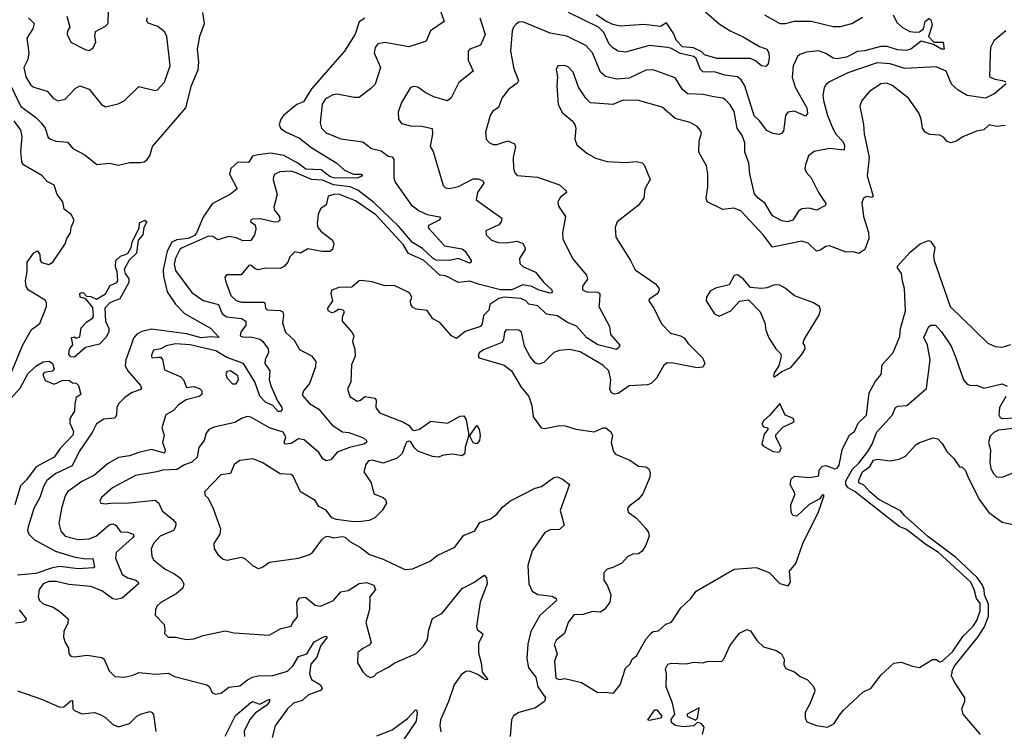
# Model space of a CAD drawing. Extents: x 1552033 to 1694788, y 811965 to 917215.
# Tile 119 of 256: x 1604087 to 1609447, y 837893 to 841766. Entities that reach past the tile are written whole.
import ezdxf

# ---------------------------------------------------------------- set-up
doc = ezdxf.new("R2010")
doc.units = 0

msp = doc.modelspace()

# ---------------------------------------------------------------- linework, layer by layer
at = {"layer": '0CON20XD'}
for points in [[(1606360, 841865), (1606397.1, 841755), (1606323.8, 841705), (1606300.5, 841649.5), (1606245, 841630.6), (1606205, 841618.5), (1606075, 841641.6), (1606036.3, 841633.7), (1606022.5, 841615), (1606017.3, 841585), (1606051.1, 841505), (1606022.5, 841415), (1605999.4, 841390.6), (1605935, 841342.9), (1605907.9, 841342.1), (1605815, 841360.5), (1605793.1, 841356.9), (1605751.9, 841335), (1605732.9, 841305), (1605722.1, 841205), (1605730.5, 841175), (1605755, 841149.1), (1605835, 841116.9), (1605955, 841100.9), (1606001.9, 841065), (1606055, 841051.9), (1606093.5, 841023.5), (1606115, 841018.6), (1606122.9, 841005), (1606124.6, 840905), (1606131.3, 840881.3), (1606217.7, 840757.7), (1606261.4, 840725), (1606305.8, 840705.8), (1606372.9, 840692.9), (1606378, 840685), (1606370.8, 840675), (1606313.1, 840645), (1606311.1, 840635), (1606318.2, 840625), (1606399.5, 840535), (1606495, 840518.5), (1606511.9, 840505), (1606544.4, 840455), (1606544, 840445), (1606535, 840440.5), (1606475, 840465.5), (1606425, 840454.2), (1606355, 840456.4), (1606338.5, 840465), (1606279.7, 840519.7), (1606225, 840553), (1606150.7, 840640.7), (1606015, 840770.8), (1605928.3, 840838.3), (1605885.3, 840855.3), (1605795, 840867.4), (1605735, 840892), (1605675, 840895.9), (1605592.7, 840932.7), (1605565, 840940.6), (1605503, 840937), (1605475.6, 840925), (1605468.6, 840911.4), (1605466.7, 840893.3), (1605488.6, 840815), (1605469.7, 840745), (1605475, 840729.4), (1605501.9, 840695), (1605502.9, 840675), (1605495, 840665.8), (1605475, 840664.1), (1605397.6, 840682.4), (1605355, 840680.8), (1605345, 840675.8), (1605344.4, 840665), (1605368.2, 840648.2), (1605373.2, 840625), (1605365.8, 840594.2), (1605345.4, 840564.6), (1605302.6, 840562.6), (1605267.8, 840577.8), (1605225.3, 840585.3), (1605165, 840566.7), (1605138, 840585), (1605115, 840587.7), (1604967.8, 840522.2), (1604958.5, 840515), (1604935, 840468.1), (1604928.3, 840435), (1604935, 840400), (1605025, 840281.1), (1605085, 840238.1), (1605168.5, 840215), (1605189.6, 840165), (1605215, 840149.2), (1605245.8, 840144.2), (1605295, 840138.4), (1605317.5, 840125), (1605317.6, 840102.4), (1605290.9, 840065), (1605287.5, 840045), (1605305, 840038.1), (1605345, 840039.3), (1605396.1, 840026.1), (1605411.3, 840015), (1605440.4, 839975), (1605441.2, 839955), (1605423.8, 839915), (1605422.2, 839895), (1605448.9, 839855), (1605445.2, 839805), (1605453.5, 839773.5), (1605490.8, 839690.8), (1605513.8, 839655), (1605515.8, 839644.2), (1605506.9, 839633.1), (1605495, 839633.1), (1605465.6, 839665.6), (1605425, 839684.1), (1605395, 839717.3), (1605367.2, 839795), (1605305, 839894), (1605215, 839927.1), (1605155, 839963.4), (1605014.8, 839995.2), (1604935, 840000.5), (1604885, 839990.5), (1604855, 839973.3), (1604815, 839967.5), (1604805, 839940), (1604806.7, 839925), (1604845, 839928.6), (1604855, 839929.2), (1604865, 839916), (1604875, 839860.5), (1604965, 839821.6), (1604979.5, 839805), (1604995, 839764.4), (1605035, 839769.8), (1605065, 839758), (1605077.8, 839745), (1605078.6, 839725), (1605063.8, 839715), (1604993.8, 839696.2), (1604951.1, 839668.9), (1604925, 839638.1), (1604882.5, 839615), (1604860.6, 839545), (1604873.3, 839505), (1604863.7, 839465), (1604879.5, 839425), (1604875, 839405.5), (1604805, 839426.2), (1604735, 839410.3), (1604685, 839391.1), (1604625, 839383.6), (1604565, 839348.8), (1604494, 839286), (1604425, 839251.3), (1604346.9, 839195), (1604334.5, 839175), (1604315.4, 839105), (1604301.1, 839025), (1604311.2, 838981.2), (1604335, 838955.5)], [(1607765.9, 841855.9), (1607895, 841743.8), (1607954.4, 841704.4), (1608025, 841672.9), (1608115, 841619.6), (1608154.3, 841605), (1608164.4, 841585), (1608167.1, 841555), (1608162.2, 841525), (1608149.1, 841510.9), (1608125, 841514.6), (1608091.9, 841541.9), (1608065, 841553.8), (1607882.5, 841555), (1607815.6, 841575), (1607800.3, 841590.3), (1607755, 841612.4), (1607695, 841617.8), (1607660.3, 841655), (1607647.8, 841687.8), (1607608.3, 841748.3), (1607575, 841729.1), (1607485, 841738.5), (1607355, 841730.7), (1607315, 841739.6), (1607277.8, 841757.8), (1607225, 841792.5)], [(1604024.2, 841435), (1604093.8, 841293.8), (1604172.9, 841235), (1604205, 841201.5), (1604226.2, 841175), (1604242.2, 841125), (1604255, 841115.5), (1604285, 841103.8), (1604348.2, 841098.2), (1604376, 841065), (1604440.9, 841030.9), (1604507.7, 840977.7), (1604574.3, 840984.3), (1604624.3, 840974.3), (1604685, 840989.1), (1604742.4, 840987.6), (1604765, 840991.4), (1604781.8, 841005), (1604794.7, 841025), (1604809.6, 841075), (1604992, 841285), (1605022.8, 841407.2), (1605058, 841492), (1605062, 841535), (1605055.4, 841605), (1605068.2, 841675), (1605092.6, 841745), (1605083.5, 841805)], [(1604135, 841776), (1604165.5, 841745), (1604159.3, 841715), (1604126.9, 841665), (1604137.6, 841585), (1604130.8, 841549.2), (1604109.3, 841505), (1604120.8, 841455), (1604148.5, 841408.5), (1604165, 841397.5), (1604236.4, 841376.4), (1604269.1, 841339.1), (1604295, 841324.4), (1604335, 841333.1), (1604388.9, 841391.1), (1604415, 841405.8), (1604465, 841387.1), (1604533.1, 841303.1), (1604555, 841291.4), (1604622.4, 841307.6), (1604655, 841324), (1604735, 841402.5), (1604825, 841380), (1604836.4, 841383.6), (1604876.2, 841425), (1604906.7, 841515), (1604888.1, 841675), (1604875, 841700), (1604838.7, 841728.7), (1604786.9, 841746.9), (1604779.2, 841759.2), (1604781.9, 841775)], [(1604343.4, 841785), (1604360.8, 841725), (1604348, 841705), (1604345.8, 841685), (1604365, 841643.3), (1604443, 841603), (1604465, 841598.1), (1604487.4, 841612.6), (1604502, 841645), (1604495.9, 841675.9), (1604499.5, 841700.5), (1604555, 841730.6), (1604568.6, 841745), (1604570, 841815)], [(1606592.3, 841775), (1606620, 841685), (1606595, 841627.1), (1606536.7, 841605), (1606528, 841595), (1606528.9, 841545), (1606555.4, 841484.6), (1606477, 841423), (1606435, 841340.8), (1606415.4, 841324.6), (1606342, 841345), (1606295, 841368.5), (1606255, 841398.2), (1606235, 841402.2), (1606215, 841395.6), (1606165.5, 841315), (1606147.6, 841262.4), (1606148.6, 841225), (1606165, 841201.4), (1606215, 841187.5), (1606275.6, 841185.6), (1606332.9, 841172.9), (1606334.4, 841145), (1606321.2, 841075), (1606338, 841048), (1606393.1, 840863.1), (1606405, 840851.2), (1606426.1, 840846.1), (1606475, 840857.8), (1606555, 840900), (1606585, 840899.4), (1606608.5, 840888.5), (1606613.1, 840875), (1606579.6, 840825), (1606571.8, 840785), (1606712, 840685), (1606707.5, 840665), (1606695, 840649.5), (1606625, 840616.7), (1606625.8, 840595), (1606655, 840565.7), (1606693.4, 840553.4), (1606735, 840551.5), (1606795, 840560.6), (1606825, 840548), (1606837.5, 840527.5), (1606837.8, 840515), (1606807.5, 840465), (1606809.5, 840439.5), (1606825, 840422), (1606895, 840390.8), (1606939.6, 840335), (1606983.6, 840295), (1606985, 840280), (1606975, 840276.4), (1606915, 840294), (1606875, 840313.8), (1606825, 840322.7), (1606765.4, 840294.6), (1606705, 840294.8), (1606590, 840325), (1606538.2, 840341.8), (1606475, 840335.6), (1606405, 840371.1), (1606375, 840374.4), (1606285, 840456.2), (1606203.3, 840493.3), (1606175, 840542.6), (1606025, 840703.4), (1605915, 840780), (1605825, 840815.3), (1605797.5, 840815), (1605766.7, 840805), (1605755, 840758.8), (1605724.4, 840735.6), (1605711.3, 840705), (1605706.3, 840653.7), (1605710, 840635), (1605726.4, 840615), (1605789.4, 840565), (1605796.9, 840545), (1605790, 840515), (1605775.4, 840504.6), (1605733.7, 840503.7), (1605655, 840519.1), (1605615.5, 840494.5), (1605585, 840502.5), (1605557.1, 840475), (1605546.4, 840445), (1605527.4, 840422.6), (1605505, 840410.6), (1605425, 840412.5), (1605384.5, 840404.5), (1605369.4, 840409.4), (1605345, 840430), (1605335, 840427.5), (1605292.9, 840377.1), (1605212.7, 840377.3), (1605204.6, 840365), (1605207.9, 840345), (1605236.3, 840265), (1605265, 840237.6), (1605295, 840228), (1605415, 840228.8), (1605421.4, 840225), (1605425.3, 840195.3), (1605435, 840186.9), (1605505, 840183.1), (1605520, 840175), (1605523.8, 840155), (1605518.1, 840115), (1605534.4, 840065), (1605581.1, 840021.1), (1605610, 839970), (1605676.3, 839936.3), (1605700, 839905), (1605697.1, 839877.1), (1605665.3, 839784.7), (1605631.9, 839745), (1605625, 839722), (1605665, 839676.2), (1605715, 839645.6), (1605788.8, 839558.8), (1605845, 839522.7), (1605878.2, 839518.2), (1605959.5, 839489.5), (1605975.3, 839475.3), (1605974.6, 839465), (1605960.5, 839455), (1605882.5, 839437.5), (1605815, 839411.2), (1605779.9, 839370.1), (1605755, 839365.3), (1605737.5, 839375), (1605715, 839409.5), (1605635, 839479.1), (1605605.3, 839484.7), (1605565, 839458.8), (1605530, 839455), (1605526.7, 839465), (1605535.8, 839495), (1605521.2, 839521.2), (1605447.5, 839545), (1605345, 839601.9), (1605324.5, 839605.5), (1605295, 839595.8), (1605257.5, 839572.5), (1605145, 839547.8), (1605116.2, 839535), (1605102.5, 839515), (1605091.9, 839475), (1605062.3, 839437.7), (1605052.9, 839385), (1605025, 839358.1), (1604985, 839343.5), (1604941.7, 839318.3), (1604865, 839314.1), (1604834.4, 839305.6), (1604718.1, 839285), (1604592.8, 839217.2), (1604532.5, 839165), (1604522.5, 839145), (1604528.8, 839135), (1604555, 839130), (1604595, 839135.4), (1604665, 839133.7), (1604825, 839150.8), (1604844.4, 839135), (1604862.8, 839092.8), (1604921.5, 839045), (1604937.1, 839025), (1604935.6, 839005), (1604923.7, 838986.3), (1604851.5, 838955), (1604814.7, 838915), (1604802.1, 838885), (1604806.5, 838845), (1604815.8, 838825), (1604878.6, 838775), (1604929.8, 838749.8), (1604964.2, 838725), (1604980.6, 838695), (1604975, 838671.2), (1604938.4, 838641.6), (1604855, 838594.2), (1604835.7, 838575), (1604825.8, 838555), (1604823.8, 838525), (1604874.1, 838474.1), (1604877.5, 838445), (1604876, 838425), (1604895, 838404.4), (1604935, 838405.6), (1604995, 838392.1), (1605034.6, 838395.4), (1605085, 838413.6), (1605205, 838438.9), (1605255, 838428.5), (1605445, 838415.6), (1605508.1, 838451.9), (1605565.5, 838464.5), (1605573.8, 838485), (1605599.4, 838515), (1605595.4, 838594.6), (1605610.2, 838619.8), (1605642, 838622), (1605695, 838578.9), (1605725, 838572.9), (1605796.2, 838603.8), (1605835, 838651.5), (1605875, 838658.9), (1605935, 838697.8), (1605975, 838702.2), (1606015, 838687.5), (1606023.8, 838665), (1605992.2, 838625), (1605991.4, 838555), (1605970.5, 838485), (1606000, 838375), (1605989.2, 838360.8), (1605955, 838343.8)], [(1605965, 841773.8), (1605935, 841753.8), (1605913.4, 841686.6), (1605855.9, 841594.1), (1605675, 841390), (1605631.2, 841318.8), (1605596.1, 841303.9), (1605525, 841245.8), (1605508.6, 841225), (1605498.9, 841195), (1605507.3, 841175), (1605534.8, 841154.8), (1605610.9, 841120.9), (1605678.1, 841068.1), (1605814.3, 840985), (1605855, 840945.8), (1605905, 840924.6), (1605945, 840925.4), (1605952.9, 840915), (1605925, 840903), (1605795, 840904), (1605775, 840912.1), (1605727.7, 840947.7), (1605645, 840951.8), (1605601.7, 840985), (1605525, 841025.7), (1605455, 841038.5), (1605385, 841030.8), (1605355, 841023.1), (1605331.9, 840988.1), (1605275, 840990), (1605236.2, 840955), (1605228.5, 840925), (1605271.4, 840845), (1605234.8, 840815.2)], [(1608841.7, 841791.7), (1608861.1, 841751.1), (1608892.2, 841722.2), (1608931.6, 841701.6), (1608963.2, 841696.8), (1608985, 841700), (1609006.2, 841715), (1609015.8, 841755), (1609035, 841772.5), (1609047.5, 841765), (1609054.3, 841735), (1609034.6, 841674.6), (1609063, 841643), (1609113.5, 841643.5), (1609120, 841605), (1609105, 841604.7), (1609060.5, 841630.5), (1608995, 841649.4), (1608937.7, 841605), (1608911.7, 841598.3), (1608865, 841601.8), (1608809.3, 841619.3), (1608775, 841619), (1608685, 841595.2), (1608647.7, 841592.3), (1608588.4, 841561.6), (1608535, 841552.9), (1608515, 841557), (1608475, 841581.6), (1608435.6, 841595.6), (1608370.3, 841589.7), (1608333.8, 841576.2), (1608321.7, 841565), (1608298, 841515), (1608292.3, 841452.3), (1608309, 841399), (1608370.9, 841285), (1608375.3, 841254.7), (1608365, 841240.6), (1608305, 841268.6), (1608267.8, 841262.2), (1608255, 841243.3), (1608245, 841158.6), (1608234, 841146), (1608218.8, 841141.2), (1608187, 841147), (1608153.3, 841163.3), (1608114.4, 841214.4), (1608085, 841242.1), (1608033.6, 841405), (1608015, 841438.5), (1607994, 841455), (1607925, 841464.2), (1607875, 841479.8), (1607805, 841482.3), (1607792.3, 841495), (1607769.5, 841555), (1607756.9, 841565), (1607681.4, 841581.4), (1607635, 841608.5), (1607614.2, 841614.2), (1607515, 841624.8), (1607385, 841587.9), (1607345, 841594.5), (1607315, 841611.5), (1607295, 841632.9), (1607267.1, 841695), (1607236.9, 841725), (1607075, 841804.8)], [(1608142.1, 841792.1), (1608225.4, 841745.4), (1608255, 841744.6), (1608305, 841757.5), (1608395, 841757.5), (1608515, 841728.9), (1608555, 841728.1), (1608615.9, 841744.1), (1608675, 841778.7)], [(1609456.4, 841416.4), (1609395.3, 841364.7), (1609345, 841338.8), (1609243.8, 841353.8), (1609195, 841381.1), (1609159.6, 841415), (1609129.4, 841485), (1609075, 841509.3), (1608905, 841500.3), (1608825, 841525.8), (1608755, 841530.7), (1608594.4, 841475.6), (1608495, 841427.5), (1608475, 841411.4), (1608465.4, 841394.6), (1608459.2, 841355), (1608461.8, 841325), (1608483.5, 841245), (1608512.5, 841172.5), (1608530.9, 841140.9), (1608565.2, 841105.2), (1608577.5, 841085), (1608574.3, 841055.7), (1608496, 841064), (1608411.7, 841048.3), (1608381.1, 841025), (1608363.9, 840975), (1608361.5, 840955), (1608367.7, 840935), (1608396.1, 840905), (1608434.5, 840824.5), (1608475.8, 840765), (1608474, 840755), (1608425, 840728.1), (1608385, 840738.9), (1608345, 840736.2), (1608327.1, 840722.9), (1608295, 840674.5), (1608265, 840664.5), (1608235, 840670), (1608185, 840697.7), (1608145, 840764.5), (1608105.3, 840795.3), (1608087.3, 840817.3), (1608060.8, 840925), (1608055.4, 840984.6), (1608034.6, 841045), (1608034.5, 841095), (1608020, 841135), (1607993.2, 841175), (1607976.5, 841265), (1607955, 841301.5), (1607929.6, 841329.6), (1607915, 841337.7), (1607866, 841346), (1607807.6, 841357.6), (1607722, 841362), (1607695.5, 841385), (1607655, 841450), (1607535, 841491.8), (1607495, 841490), (1607405, 841447.6), (1607335, 841441.4), (1607276.4, 841456.4), (1607249.1, 841479.1), (1607205.8, 841585), (1607169.1, 841625), (1607065, 841675.3), (1606975, 841691.8), (1606825, 841753.1), (1606805, 841751.4), (1606788.7, 841741.3), (1606774.5, 841725.5), (1606768.1, 841705), (1606759.2, 841595), (1606777.4, 841497.4), (1606801.9, 841435), (1606795, 841420), (1606747.5, 841385), (1606712.4, 841337.6), (1606693, 841287), (1606662.4, 841267.6), (1606647.5, 841245), (1606623, 841153), (1606625.8, 841115), (1606643.8, 841095), (1606665, 841085.7), (1606685, 841085.7), (1606745, 841106), (1606780.2, 841090.2), (1606785.5, 841075), (1606773.8, 841016.2), (1606775.3, 840955.3), (1606782, 840932), (1606795, 840918.1), (1606905, 840907.8), (1607025, 840867.3), (1607062.5, 840835), (1607064, 840825), (1607031.1, 840798.9), (1607016, 840775), (1607020.3, 840750.3), (1607058.6, 840695), (1607041.8, 840605), (1607043.4, 840573.4), (1607096.4, 840466.4), (1607172.7, 840375), (1607177.3, 840352.7), (1607150.8, 840315), (1607151.2, 840295), (1607173.7, 840283.7), (1607231.9, 840281.9), (1607245, 840275.8), (1607243.3, 840235), (1607240, 840205), (1607298.5, 840095), (1607302.9, 840052.9), (1607354.3, 839995), (1607349.1, 839980.9), (1607335, 839970), (1607235, 839996.2), (1607175, 840034.8), (1607117.8, 840097.8), (1607065, 840118.9), (1607015, 840153.9), (1606955, 840162.5), (1606907.5, 840207.5), (1606858.1, 840218.1), (1606841.4, 840235), (1606815, 840247.8), (1606725, 840255.9), (1606695, 840248.8), (1606647.1, 840215), (1606640, 840185), (1606611.5, 840155), (1606605, 840110), (1606596.2, 840095), (1606511.7, 840068.3), (1606465, 840030.9), (1606436.9, 840045), (1606375, 840117.5), (1606336.8, 840136.8), (1606305, 840183.3), (1606245, 840190.5), (1606225, 840201.5), (1606216.8, 840215), (1606214.5, 840235), (1606222.5, 840255), (1606211.5, 840275), (1606198.1, 840285), (1606125, 840318.1), (1606075, 840316.8), (1606005, 840339.3), (1605945, 840345.7), (1605935, 840344.2), (1605895, 840309.4), (1605825, 840307.5), (1605786, 840294), (1605780.8, 840275), (1605789.7, 840235), (1605762.7, 840195), (1605765, 840182.7), (1605785, 840172.3), (1605800, 840175), (1605825, 840191.5), (1605847.3, 840187.3), (1605853.8, 840175), (1605842, 840145), (1605842.7, 840125), (1605895.5, 840065), (1605905.7, 840045), (1605898, 840015), (1605912, 839972), (1605913.4, 839935), (1605893.6, 839886.4), (1605888.8, 839795), (1605871.4, 839755), (1605884.4, 839715), (1605925, 839689.1), (1605941.4, 839695), (1605965, 839715.4), (1606020, 839705), (1606027.5, 839695), (1606025.6, 839655), (1606045.3, 839625.3), (1606175.9, 839575.9), (1606206.5, 839556.5), (1606223.6, 839533.6), (1606235, 839530), (1606263.6, 839536.4), (1606325, 839580), (1606415, 839570), (1606485, 839608), (1606505, 839610), (1606517, 839587), (1606532.5, 839505), (1606511.9, 839438.1), (1606510.6, 839405), (1606495, 839392.2), (1606445, 839400.6), (1606395, 839395.4), (1606365, 839384.5), (1606335, 839388.5), (1606255, 839416.5), (1606235.6, 839435), (1606215, 839470), (1606205, 839472.5), (1606195, 839467.5), (1606185, 839450), (1606168.7, 839405), (1606141.7, 839378.3), (1606065, 839351.1), (1606005, 839368), (1605985, 839364.4), (1605971.5, 839345), (1605960.8, 839305), (1605999.5, 839245), (1606014.7, 839184.7), (1606065.7, 839165), (1606078.1, 839155), (1606082.9, 839135), (1606060, 839095), (1606019.4, 839055), (1605989.8, 839040.2), (1605945, 839034.8), (1605905, 839032.1), (1605812.5, 839045), (1605786, 839055), (1605755, 839095.8), (1605716, 839116), (1605695, 839149.2), (1605615, 839195.8), (1605575, 839281.2), (1605565, 839290), (1605505, 839294.4), (1605407.5, 839355), (1605356.7, 839375), (1605285, 839365.7), (1605254.7, 839345.3), (1605234.5, 839295.5), (1605181.6, 839288.4), (1605092.5, 839195), (1605096.4, 839176.4), (1605112.3, 839162.3), (1605139.4, 839105), (1605180, 838995), (1605177.1, 838965), (1605144.2, 838915), (1605146, 838885), (1605166.2, 838855), (1605195, 838828.8), (1605215.8, 838824.2), (1605295, 838840), (1605315, 838830.8), (1605353.8, 838795), (1605385, 838778.8), (1605405, 838783.8), (1605447.5, 838812.5), (1605605.5, 838834.5), (1605665, 838854), (1605681.2, 838865), (1605732, 838935), (1605749.7, 838950.3), (1605765, 838954.4), (1605795, 838946.4), (1605843.2, 838953.2), (1605858.9, 838948.9), (1605883.8, 838925), (1605942.7, 838892.7), (1605991.2, 838855), (1606065, 838829.6), (1606182.8, 838772.8), (1606225, 838776.9), (1606320.6, 838819.4), (1606359.7, 838850.3), (1606455.3, 838894.7), (1606502.1, 838957.9), (1606565, 838983.8), (1606591.2, 839028.8), (1606650.2, 839049.8), (1606684.2, 839075), (1606715, 839113.1), (1606755.8, 839145), (1606893.6, 839216.4), (1606926.7, 839225), (1606995, 839273.8), (1607012.3, 839277.7), (1607042.5, 839265), (1607080, 839235), (1607030, 839095), (1607050, 839015), (1607025, 838991.5), (1606975, 838989.2), (1606945.8, 838975), (1606876.9, 838875), (1606852.2, 838795), (1606858.6, 838695), (1606876, 838655), (1606907.1, 838637.1), (1606985, 838628.2), (1607007.5, 838615), (1607010, 838605), (1606917.9, 838522.1), (1606870, 838435), (1606853.2, 838366.8), (1606848, 838288), (1606857.5, 838237.5), (1606896.7, 838186.7), (1606907.9, 838135), (1606948.5, 838075), (1606944.6, 838055), (1606895, 838020.9), (1606805, 837994.2), (1606775, 837976.2), (1606764, 837955), (1606757.5, 837865)], [(1609454.6, 841705.4), (1609389.9, 841650.1), (1609371.5, 841615), (1609368.8, 841578.8), (1609366.7, 841455), (1609395, 841441.9), (1609437.5, 841435), (1609455, 841426.7)], [(1609450.5, 841189.5), (1609405, 841184.2), (1609365, 841192.7), (1609334.6, 841165.4), (1609295, 841158), (1609221.2, 841128.8), (1609185, 841103.9), (1609155, 841095.3), (1609135, 841102.7), (1609116, 841126), (1609095, 841137.5), (1609040.8, 841140.8), (1609015, 841153.5), (1609001.1, 841175), (1608994.7, 841224.7), (1608983.9, 841255), (1608925, 841339.2), (1608835, 841408.5), (1608805, 841419.5), (1608775, 841416.5), (1608713.1, 841375), (1608671.9, 841325), (1608660.6, 841295), (1608680, 841195), (1608683.1, 841145), (1608710.8, 841015), (1608699.7, 840915), (1608732.5, 840805), (1608725, 840797.5), (1608697, 840803), (1608680, 840795), (1608670.8, 840769.2), (1608680, 840695), (1608707.9, 840607.9), (1608709.2, 840575), (1608687.5, 840515), (1608655, 840493.8), (1608625, 840502.5), (1608585, 840500), (1608495, 840534.5), (1608475, 840530.9), (1608445, 840510.6), (1608425, 840505.8), (1608379.4, 840549.4), (1608345, 840560.3), (1608185, 840526.9), (1608133.8, 840593.8), (1608012.5, 840725), (1607975, 840740.5), (1607915, 840732.5), (1607830, 840775), (1607824.2, 840795), (1607833.5, 840855), (1607833.1, 840926.9), (1607825, 840970), (1607784.4, 841045), (1607785.5, 841104.5), (1607797.9, 841147.9), (1607791.9, 841165), (1607774.2, 841185), (1607736.9, 841206.9), (1607655, 841227.3), (1607585, 841288.9), (1607455, 841325.6), (1607371.8, 841328.2), (1607315, 841304.5), (1607195, 841312.5), (1607168.1, 841338.1), (1607128.8, 841398.8), (1607099.8, 841479.8), (1607075, 841506.7), (1607055, 841516.7), (1607016.4, 841513.6), (1607008, 841495), (1607014.4, 841455), (1607011.1, 841405), (1607018.1, 841305), (1607039.7, 841259.7), (1607094.2, 841214.2), (1607108.8, 841195), (1607114.2, 841175), (1607109.1, 841115), (1607119.4, 841085), (1607175, 841039.2), (1607222.1, 841012.1), (1607285, 840992.9), (1607385, 840988.5), (1607445, 840994.4), (1607475, 840987.1), (1607486.4, 840976.4), (1607519.2, 840895), (1607490, 840845), (1607484.2, 840795), (1607454, 840755), (1607340, 840665), (1607329.2, 840635), (1607331.2, 840581.2), (1607412.5, 840455), (1607437.5, 840405), (1607547.3, 840327.3), (1607565.7, 840305), (1607568.6, 840295), (1607560.6, 840275), (1607513.3, 840245), (1607511.2, 840235), (1607539.2, 840195), (1607580.2, 840110.2), (1607629.6, 840059.6), (1607685, 840044.5), (1607703.3, 840033.3), (1607724.2, 840004.2), (1607805, 839923.3), (1607816.2, 839893.8), (1607805.4, 839874.6), (1607775, 839870.4), (1607643.8, 839896.2), (1607612.7, 839897.3), (1607592.5, 839885), (1607554.3, 839815), (1607524, 839785), (1607505, 839778.5), (1607405, 839772.7), (1607345, 839731.9), (1607325, 839726.9), (1607309.2, 839735), (1607299.1, 839755), (1607304.6, 839805), (1607293.1, 839855), (1607261.9, 839885), (1607138.6, 839958.6), (1607079.2, 839970.8), (1607025, 839965.8), (1606995, 839954), (1606940.5, 839899.5), (1606915, 839890.8), (1606895.7, 839895.7), (1606865, 839930.8), (1606835, 839988.1), (1606818.8, 840065), (1606805, 840075.9), (1606735, 840077.3), (1606726.1, 840065), (1606721.3, 840025), (1606711.7, 840008.3), (1606611, 839969), (1606587.5, 839952.5), (1606581.9, 839935), (1606588, 839925), (1606725, 839885.4), (1606763.8, 839855), (1606817.5, 839765), (1606858.6, 839715), (1606875.6, 839665), (1606882.5, 839605), (1606925, 839544.5), (1606945, 839540.9), (1607025, 839557.1), (1607055.7, 839555.7), (1607115, 839536.9), (1607215, 839522.7), (1607262.5, 839545), (1607277.5, 839545), (1607303.8, 839525), (1607314, 839505), (1607306.4, 839463.6), (1607318.8, 839415), (1607330.6, 839400.6), (1607408.9, 839368.9), (1607455, 839336.2), (1607495, 839331.2), (1607511.7, 839321.7), (1607519.5, 839299.5), (1607517.1, 839275), (1607479.5, 839185), (1607455, 839155.6), (1607405, 839118), (1607396.2, 839105), (1607400, 839085), (1607445, 839052), (1607495.8, 838995.8), (1607510, 838975), (1607512.9, 838955), (1607494.5, 838905), (1607475, 838872.2), (1607455, 838858.6), (1607425, 838855.8), (1607396.8, 838843.2), (1607365, 838807.5), (1607316.6, 838783.4), (1607284.6, 838775.4), (1607266, 838755), (1607266, 838715), (1607287.1, 838685), (1607305.5, 838634.5), (1607298.6, 838595), (1607273, 838557), (1607248.3, 838541.7), (1607205, 838545.4), (1607155, 838528.9), (1607103.4, 838526.6), (1607072, 838485), (1607053.3, 838425), (1607009.9, 838390.1), (1606996.3, 838365), (1607012.8, 838315), (1606998.9, 838275), (1607005, 838182.1), (1607025, 838173.9), (1607055, 838180.6), (1607145, 838157.7), (1607235, 838103.3), (1607275, 838106.2), (1607315, 838100), (1607325, 838106.7), (1607355, 838146), (1607385, 838236), (1607410, 838260), (1607420.8, 838285), (1607445, 838303.8), (1607498.1, 838395), (1607525, 838426.7), (1607535, 838436.2), (1607565, 838440), (1607604.2, 838475.8), (1607635, 838486.7), (1607685.7, 838564.3), (1607741.2, 838615), (1607768.8, 838655), (1607975.7, 838774.3), (1608096.4, 838783.6), (1608166.2, 838756.2), (1608225, 838696.7), (1608270, 838685), (1608282.5, 838705), (1608276.7, 838765), (1608311.2, 838805), (1608349.2, 838915), (1608435, 839086.2), (1608465, 839170), (1608465, 839180), (1608455, 839177.5), (1608443, 839157), (1608385, 839126.7), (1608317, 839063), (1608295, 839067.5), (1608286.7, 839085), (1608284.4, 839125), (1608308.8, 839185), (1608281.2, 839235), (1608286.9, 839265), (1608305, 839280.9), (1608385, 839274.6), (1608429.2, 839280.8), (1608437.5, 839285), (1608439.2, 839315), (1608456.7, 839335), (1608475, 839340), (1608525, 839320.8), (1608536, 839325), (1608548.3, 839341.7), (1608564.4, 839425), (1608603.5, 839506.5), (1608630.9, 839525), (1608650.9, 839569.1), (1608697, 839613), (1608711.1, 839735), (1608745, 839798), (1608776.9, 839835), (1608782.3, 839887.7), (1608842.5, 839955), (1608878, 840042), (1608881.9, 840085), (1608908.8, 840181.2), (1608902.8, 840302.8), (1608892.1, 840342.1), (1608887.1, 840385), (1608864.6, 840414.6), (1608864.6, 840425), (1608935, 840499.7), (1608989.5, 840545), (1609034.2, 840564.2), (1609045, 840560.8), (1609067.9, 840525), (1609060.9, 840480.9), (1609064.4, 840455), (1609152.5, 840205), (1609356.2, 840005), (1609396.4, 839986.4), (1609435, 839982.9), (1609481.7, 839998.3)], [(1604042.7, 839847.3), (1604105, 839996.7), (1604151.4, 840078.6), (1604197.6, 840112.4), (1604232.6, 840205), (1604232.4, 840225), (1604225, 840238.2), (1604135, 840294), (1604123, 840313), (1604118.2, 840345), (1604128.2, 840395), (1604127.5, 840445), (1604165, 840497.5), (1604185, 840506.7), (1604197.3, 840487.3), (1604198, 840455), (1604205, 840443.8), (1604245, 840434), (1604268, 840445), (1604335.3, 840545), (1604344.6, 840575), (1604363.2, 840605), (1604367.5, 840635), (1604382.9, 840675), (1604368.1, 840705), (1604329.2, 840735), (1604321.1, 840775), (1604291.1, 840815), (1604275, 840864.3), (1604236, 840885), (1604207.7, 840917.7), (1604108.4, 840975), (1604099.3, 840989.3), (1604097.1, 841015), (1604092.6, 841045), (1604100.5, 841130.5), (1604092.8, 841165), (1604056.2, 841215)], [(1605234.8, 840815.2), (1605135, 840762.7), (1605085, 840691.1), (1605050, 840605), (1605038.9, 840591.1), (1605005, 840574.5), (1604942.9, 840567.1), (1604915, 840554.1), (1604889.7, 840505), (1604867.9, 840405), (1604870, 840370), (1604889.6, 840285), (1604935, 840216.9), (1604985, 840166.2), (1605125, 840085.8), (1605172.5, 840035), (1605125, 840039.1), (1605075, 840034.6), (1604995.4, 840055.4), (1604805, 840080.4), (1604751.7, 840068.3), (1604725, 840054), (1604707.1, 840032.9), (1604693.8, 839995), (1604664.6, 839915), (1604661.1, 839881.1), (1604675, 839854.3), (1604744.3, 839775), (1604750, 839755), (1604695, 839734.5), (1604659.8, 839710.2), (1604625.4, 839674.6), (1604615.6, 839655), (1604615, 839612.5), (1604605, 839596.2), (1604545, 839591.5), (1604505, 839566.2), (1604481.5, 839518.5), (1604410.3, 839415), (1604372.2, 839337.8), (1604283.5, 839295), (1604235, 839257.5), (1604216.8, 839225), (1604196.9, 839165), (1604164.7, 839105.3), (1604133.1, 839005), (1604130.4, 838985), (1604137.1, 838965), (1604168.5, 838935), (1604282.3, 838872.3), (1604381.8, 838841.8), (1604445, 838831.3), (1604485, 838832.9), (1604494.4, 838785.6), (1604488.2, 838781.8), (1604405, 838776.4), (1604305, 838789.6), (1604265, 838782.1), (1604175, 838751.3), (1604075, 838741.8)], [(1604385, 839929.1), (1604365, 839931), (1604355.2, 839945), (1604358.1, 839971.9), (1604376.4, 839996.4), (1604370, 840035), (1604385, 840040), (1604395, 840032.5), (1604415, 840040), (1604422.3, 840087.7), (1604451.1, 840118.9), (1604485, 840142.9), (1604488.2, 840155), (1604485, 840198.8), (1604446.4, 840246.4), (1604416.7, 840255), (1604414, 840275), (1604425, 840281.4), (1604435, 840279.2), (1604450.5, 840260.5), (1604475, 840259.2), (1604505, 840244.4), (1604555, 840274.4), (1604580.3, 840319.7), (1604615.8, 840335), (1604620.8, 840345), (1604617.3, 840395), (1604608.3, 840418.3), (1604610.8, 840455), (1604635, 840479.1), (1604675, 840493.3), (1604694.7, 840525.3), (1604699.3, 840555), (1604736.7, 840633.3), (1604740, 840660), (1604767.5, 840675), (1604779.6, 840665), (1604762.7, 840635), (1604757.7, 840595), (1604731.8, 840565), (1604722.3, 840495), (1604682.8, 840457.2), (1604655, 840406.7), (1604660.4, 840385), (1604681.5, 840355), (1604680.5, 840335), (1604633, 840247), (1604595, 840232.7), (1604578.1, 840225), (1604551.5, 840195), (1604554.1, 840124.1), (1604572.5, 840085), (1604572.5, 840065), (1604556.7, 840035), (1604520.7, 839999.3), (1604445, 839980.8), (1604385, 839929.1)], [(1608195, 839822.5), (1608235, 839850), (1608285, 839872.5), (1608345, 839943.3), (1608362.5, 839975), (1608361.7, 839991.7), (1608352.5, 840005), (1608356.7, 840025), (1608437.9, 840155), (1608446.9, 840185), (1608441.2, 840205), (1608405, 840225.7), (1608305, 840262.5), (1608254.5, 840304.5), (1608225, 840320), (1608195, 840322.5), (1608155, 840306.2), (1608125, 840302.5), (1608065, 840307.5), (1608025.8, 840355.8), (1607995, 840377.5), (1607977, 840373), (1607948.3, 840321.7), (1607875, 840304.2), (1607845, 840288), (1607826, 840255), (1607824.2, 840235), (1607870, 840165), (1607895, 840152), (1607958.8, 840181.2), (1608005, 840233.8), (1608055, 840240), (1608118, 840175), (1608142.5, 840115), (1608148, 840075), (1608164.2, 840034.2), (1608203.3, 839975), (1608228.6, 839948.6), (1608232, 839935), (1608218.6, 839881.4), (1608193.8, 839843.8), (1608190, 839825), (1608195, 839822.5)], [(1608875, 839007.6), (1608635, 839196.8), (1608596.9, 839216.9), (1608583.8, 839235), (1608584.9, 839255), (1608621.1, 839318.9), (1608655, 839351.2), (1608704.5, 839415), (1608727, 839455), (1608751.5, 839518.5), (1608837.7, 839615), (1608854.8, 839655.2), (1608867.4, 839662.6), (1608916, 839665), (1609022.4, 839757.6), (1609044, 839915), (1609028.8, 839995), (1609009.1, 840035), (1609035.6, 840095), (1609046.9, 840103.1), (1609072.1, 840102.1), (1609105, 840067.5), (1609158.3, 839988.3), (1609180.7, 839930.7), (1609223.9, 839805), (1609245, 839781.4), (1609265, 839774.4), (1609295, 839775.6), (1609335, 839759.4), (1609435, 839782.9), (1609461.4, 839771.4)], [(1604018.7, 839681.3), (1604090.5, 839759.5), (1604132.1, 839837.9), (1604175, 839880.5), (1604215, 839903.5), (1604247.3, 839907.3), (1604265, 839894.7), (1604275.3, 839864.7), (1604265, 839852.5), (1604220, 839845), (1604214, 839835), (1604225, 839802.5), (1604275, 839782.5), (1604318.8, 839801.2), (1604355, 839803.8), (1604375, 839790), (1604395, 839787.5), (1604407.5, 839775), (1604420, 839725), (1604395, 839710), (1604386.7, 839675), (1604385.8, 839635), (1604359.2, 839595), (1604359.5, 839569.5), (1604380, 839525), (1604376.5, 839505), (1604308, 839432), (1604275.6, 839385), (1604177.7, 839332.3), (1604125, 839261.9), (1604091.7, 839228.3), (1604060.4, 839125)], [(1605265, 839783.8), (1605278.1, 839805), (1605275, 839826.9), (1605235, 839854.3), (1605215, 839850), (1605208.8, 839835), (1605216.2, 839815), (1605245, 839784), (1605265, 839783.8)], [(1608215, 839411.8), (1608224.3, 839415.7), (1608232, 839435), (1608203.3, 839495), (1608203, 839507), (1608241.7, 839548.3), (1608300, 839575), (1608302.5, 839585), (1608295, 839596), (1608253, 839613), (1608225, 839677.5), (1608169.3, 839610.7), (1608137.5, 839585), (1608127.5, 839565), (1608135, 839550), (1608160, 839545), (1608160, 839535), (1608140, 839510), (1608126.7, 839455), (1608135, 839444.2), (1608188.8, 839415), (1608215, 839411.8)], [(1609455.6, 839715.6), (1609421.1, 839655), (1609416.9, 839615), (1609425, 839600), (1609435.3, 839595.3), (1609505, 839598.6)], [(1606575, 839456.7), (1606555, 839462.5), (1606540, 839495), (1606541.7, 839508.3), (1606575, 839556.7), (1606588, 839535), (1606593.3, 839505), (1606590, 839475), (1606575, 839456.7)], [(1609495, 839541.2), (1609415, 839531.7), (1609390.4, 839519.6), (1609370.6, 839499.4), (1609360.2, 839465), (1609371, 839425), (1609367.5, 839355), (1609373.3, 839323.3), (1609387, 839295), (1609405, 839277.9), (1609434.8, 839275.2), (1609512.6, 839307.4)], [(1609316.7, 837875), (1609221.9, 837985), (1609216, 838015), (1609232.5, 838057.5), (1609231.9, 838075), (1609173.8, 838163.8), (1609160, 838195), (1609164, 838225), (1609174, 838245), (1609232.7, 838317.3), (1609301.9, 838405), (1609338.3, 838461.7), (1609360.1, 838519.9), (1609360.9, 838585), (1609339.4, 838635), (1609337.9, 838665), (1609328.5, 838688.5), (1609298.8, 838728.8), (1609180.9, 838840.9), (1609028.4, 838955), (1608905, 839064.5), (1608881.9, 839091.9), (1608764.4, 839155), (1608714.4, 839195), (1608681.7, 839231.7), (1608654.3, 839245), (1608655, 839260), (1608674.6, 839305), (1608715.4, 839334.6), (1608735, 839367.5), (1608756.1, 839373.9), (1608825.9, 839364.1), (1608875, 839373.1), (1608909.4, 839390.6), (1608967.3, 839452.7), (1608985, 839463.8), (1609060.3, 839489.7), (1609085, 839484.3), (1609108.7, 839458.7), (1609133.3, 839415), (1609169.5, 839379.5), (1609205, 839330), (1609215, 839332.5), (1609235, 839312.5), (1609247.3, 839277.3), (1609311.9, 839151.9), (1609363.1, 839083.1), (1609435, 839030.4), (1609495, 839018.4)], [(1604335, 838955.5), (1604405, 838936.8), (1604465, 838940), (1604505, 838957.2), (1604575, 839016.7), (1604595, 839022.2), (1604613.1, 839013.1), (1604635, 838978.5), (1604675, 838976.1), (1604705.3, 838965.3), (1604708.1, 838955), (1604700.5, 838945), (1604612.9, 838865), (1604607.9, 838835), (1604645.7, 838745.7), (1604675, 838727.2), (1604718.6, 838715), (1604732.2, 838705), (1604733.3, 838695), (1604645, 838617.3), (1604615, 838609.6), (1604595, 838612.8), (1604535, 838656.7), (1604475, 838680.7), (1604355, 838691.8), (1604285, 838707.8), (1604245, 838707), (1604215.6, 838695), (1604193.2, 838665), (1604188.2, 838625), (1604194.5, 838605), (1604215, 838586.4), (1604268.5, 838568.5), (1604305, 838544.5), (1604350.3, 838505), (1604348.4, 838481.6), (1604326.7, 838435), (1604325.5, 838405), (1604334.5, 838375), (1604353.1, 838345), (1604354.1, 838314.1), (1604365, 838302), (1604385, 838298.6), (1604455, 838307.2), (1604535, 838294.4), (1604547.8, 838285), (1604575, 838220.8), (1604605, 838191.2), (1604655, 838188), (1604705, 838198), (1604735, 838212.5), (1604826.8, 838203.2), (1604895, 838209.2), (1604930, 838190), (1605105.6, 838145.6), (1605120, 838135), (1605135, 838101.2), (1605155, 838094), (1605185, 838102), (1605225, 838133.3), (1605285, 838140.5), (1605326.7, 838173.3), (1605355, 838186.9), (1605385, 838193.9), (1605465, 838196.7), (1605545, 838220), (1605575, 838250.4), (1605605, 838300.6), (1605650.4, 838315), (1605690.7, 838379.3), (1605742.4, 838407.6), (1605755, 838411.2), (1605761.2, 838405), (1605724.7, 838355.3), (1605705, 838296.4), (1605672.3, 838257.7), (1605664.8, 838205), (1605674.8, 838174.8), (1605725, 838146.2), (1605733.3, 838125), (1605725, 838114.6), (1605659, 838091), (1605625, 838061.1), (1605578.1, 838045), (1605545, 838015.6), (1605477.6, 837922.4), (1605462, 837858)], [(1607803.8, 837875), (1607813.3, 837915), (1607797.5, 837935), (1607775, 837940), (1607756.9, 837923.1), (1607702.9, 837917.1), (1607654.3, 837925), (1607635, 837940), (1607634, 837956), (1607652.5, 837985), (1607640, 838045), (1607606.7, 838135), (1607608.8, 838205), (1607602.9, 838232.9), (1607615, 838258.8), (1607635, 838264), (1607715, 838259.5), (1607755, 838269.2), (1607805, 838266), (1607835.6, 838274.4), (1607906.8, 838273.2), (1607920, 838285), (1607953, 838357), (1607990.6, 838409.4), (1608005, 838425.8), (1608045, 838446.2), (1608065, 838440), (1608100.8, 838385), (1608135, 838352.5), (1608205, 838331.9), (1608234, 838315), (1608248, 838285), (1608246.2, 838255), (1608256.7, 838235), (1608305, 838216.2), (1608335, 838191.2), (1608375, 838173.3), (1608407.3, 838137.3), (1608415.8, 838115.8), (1608412.9, 838105), (1608389.6, 838045), (1608361.8, 837995), (1608362.4, 837965), (1608371.8, 837945), (1608425, 837924.1), (1608485, 837914.4), (1608520.9, 837935), (1608549.9, 837980.1), (1608572, 838008), (1608677.1, 838105), (1608721.9, 838128.1), (1608775, 838198.5), (1608845, 838263.3), (1608885, 838268), (1608946.4, 838246.4), (1608985, 838240), (1609055, 838283.3), (1609075, 838283.3), (1609095, 838270.8), (1609108.6, 838275), (1609165, 838325.5), (1609221.5, 838408.5), (1609276.3, 838465), (1609296.7, 838495), (1609315, 838547.5), (1609315, 838587.5), (1609296.2, 838616.2), (1609283.5, 838665), (1609264.8, 838705), (1609087.6, 838865), (1609019.7, 838909.7), (1608915, 838991.2), (1608875, 839007.6)], [(1605955, 838343.8), (1605928.3, 838321.7), (1605926.2, 838265), (1605955, 838216.7), (1605975, 838196.2), (1605995, 838186.2), (1606015, 838190), (1606031.7, 838208.3), (1606095, 838241.2), (1606125, 838264.3), (1606245, 838315.6), (1606285, 838356.7), (1606307.1, 838392.9), (1606314, 838445), (1606335, 838506), (1606386, 838535), (1606495, 838669.4), (1606558.3, 838701.7), (1606615, 838742.5), (1606628, 838728), (1606632.2, 838695), (1606593.6, 838595), (1606573.3, 838465), (1606577.3, 838447.3), (1606606, 838425), (1606607.3, 838417.3), (1606585, 838372.5), (1606585, 838320), (1606599.3, 838265), (1606603.7, 838213.7), (1606636.2, 838175), (1606625, 838172), (1606608.3, 838181.7), (1606580.9, 838200.9), (1606535, 838219.1), (1606515, 838218.9), (1606490.5, 838199.5), (1606451.3, 838145), (1606422, 838055), (1606377.8, 837955), (1606373.4, 837923.4), (1606380.3, 837890.3)], [(1604085, 838552.9), (1604122.5, 838505), (1604120.6, 838495), (1604104, 838486), (1604065, 838480.7)], [(1604075, 838112.1), (1604205, 838067.5), (1604305, 838024), (1604326.7, 838025), (1604365, 838059.2), (1604375, 838060), (1604375.7, 838015.7), (1604385.6, 838005.6), (1604425, 837988.1), (1604494.1, 837994.1), (1604525, 837984.3), (1604555, 837967.5), (1604595, 837929.2), (1604625, 837917.5), (1604685, 837934.4), (1604725, 837974.4), (1604745, 837985.7), (1604795, 838000), (1604805, 837997.5), (1604815.8, 837984.2), (1604828.8, 837891.2)], [(1605205, 837866.6), (1605262.2, 837977.8), (1605345, 838049.2), (1605355, 838054.2), (1605395, 838040.9), (1605447.5, 838067.5), (1605446.5, 838055), (1605431.8, 838035), (1605369.1, 837990.9), (1605341.6, 837958.4), (1605309.7, 837895), (1605310.8, 837865)], [(1607765, 837952.5), (1607776.4, 837963.6), (1607785, 838020), (1607720, 837985), (1607720, 837975), (1607765, 837952.5)], [(1606031.7, 837868.3), (1606115, 837901.3), (1606198, 837962), (1606240.8, 838009.2), (1606247.6, 838007.6), (1606250.6, 837995), (1606245, 837947.5), (1606169.3, 837835)], [(1607515, 837951.8), (1607506.2, 837955), (1607545, 838010), (1607555, 838010), (1607582.5, 837975), (1607575.7, 837964.3), (1607515, 837951.8)]]:
    msp.add_lwpolyline(points, dxfattribs=at)

doc.saveas('drawing.dxf')
